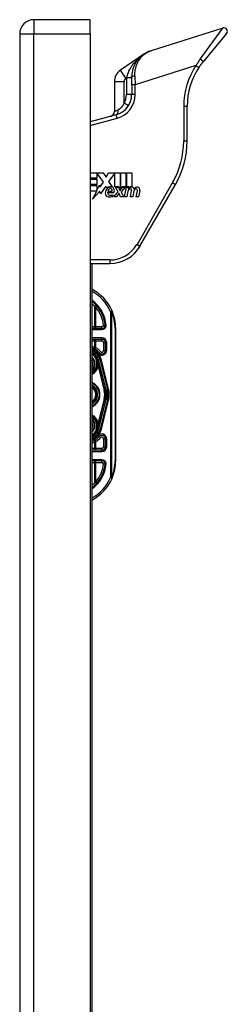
# Model space of a CAD drawing. Header units: inches. Extents: x 6 to 188, y 10 to 101.
# Tile 134 of 140: x 101.74 to 104.1, y 62.62 to 73.78. Entities that reach past the tile are written whole.
import ezdxf

# ---------------------------------------------------------------- set-up
doc = ezdxf.new("R2010")
doc.units = ezdxf.units.IN
doc.header["$MEASUREMENT"] = 0
doc.layers.add('Visible Edges(ANSI)', color=7, linetype='Continuous', lineweight=25)
doc.layers.add('Visible Tangent Edges(ANSI)', color=7, linetype='Continuous', lineweight=25)

msp = doc.modelspace()

# ---------------------------------------------------------------- linework, layer by layer
at = {"layer": 'Visible Edges(ANSI)'}
for p, q in [((102.539, 73.779), (101.9, 73.779)), ((102.539, 73.618), (102.539, 73.779)), ((104.044, 73.684), (103.23, 73.427)), ((101.739, 73.618), (101.739, 26.137)), ((102.539, 73.618), (102.539, 26.137)), ((104.086, 73.621), (103.821, 73.301)), ((103.147, 73.387), (102.881, 73.206)), ((103.01, 73.04), (103.01, 73.127)), ((102.813, 73.076), (102.813, 72.74)), ((103.01, 73.04), (103.01, 72.929)), ((103.64, 72.404), (103.64, 72.799)), ((102.835, 72.701), (102.539, 72.622)), ((102.539, 72.044), (102.685, 72.044)), ((102.616, 72.043), (102.616, 71.981)), ((102.689, 71.937), (102.616, 72.043)), ((102.685, 72.044), (102.72, 71.992)), ((102.72, 71.992), (102.747, 72.044)), ((102.747, 72.044), (102.879, 72.044)), ((102.82, 72.041), (102.748, 71.945)), ((102.82, 71.885), (102.82, 72.041)), ((102.879, 72.044), (102.879, 71.85)), ((102.887, 71.864), (102.887, 72.044)), ((102.887, 72.044), (102.945, 72.044)), ((102.945, 72.044), (102.945, 71.885)), ((102.954, 71.885), (102.954, 72.044)), ((102.954, 72.044), (103.012, 72.044)), ((103.012, 72.044), (103.012, 71.887)), ((102.616, 71.981), (102.539, 71.981)), ((102.539, 71.972), (102.616, 71.972)), ((102.616, 71.909), (102.539, 71.909)), ((102.539, 71.9), (102.616, 71.9)), ((102.616, 71.972), (102.616, 71.909)), ((102.616, 71.844), (102.646, 71.902)), ((102.616, 71.9), (102.616, 71.844)), ((102.646, 71.902), (102.65, 71.882)), ((102.65, 71.882), (102.689, 71.937)), ((102.716, 71.893), (102.654, 71.806)), ((102.729, 71.87), (102.716, 71.893)), ((102.748, 71.945), (102.788, 71.886)), ((102.864, 71.885), (102.82, 71.885)), ((102.855, 71.827), (102.827, 71.879)), ((102.827, 71.879), (102.859, 71.879)), ((102.859, 71.879), (102.875, 71.843)), ((102.879, 71.85), (102.864, 71.885)), ((102.879, 71.843), (102.905, 71.879)), ((102.902, 71.885), (102.887, 71.864)), ((102.937, 71.879), (102.889, 71.827)), ((102.945, 71.885), (102.902, 71.885)), ((102.905, 71.879), (102.937, 71.879)), ((102.93, 71.772), (102.949, 71.879)), ((102.949, 71.879), (102.971, 71.879)), ((102.978, 71.885), (102.954, 71.885)), ((102.971, 71.879), (102.969, 71.86)), ((102.977, 71.873), (102.978, 71.885)), ((103.104, 71.212), (103.508, 71.912)), ((102.613, 71.837), (102.539, 71.837)), ((102.564, 71.743), (102.613, 71.837)), ((102.65, 71.834), (102.564, 71.743)), ((102.654, 71.806), (102.65, 71.834)), ((102.808, 71.818), (102.736, 71.818)), ((102.739, 71.836), (102.787, 71.836)), ((102.795, 71.795), (102.795, 71.777)), ((102.806, 71.772), (102.855, 71.827)), ((102.838, 71.772), (102.806, 71.772)), ((102.865, 71.81), (102.838, 71.772)), ((102.869, 71.81), (102.865, 71.81)), ((102.884, 71.772), (102.869, 71.81)), ((102.875, 71.843), (102.879, 71.843)), ((102.916, 71.772), (102.884, 71.772)), ((102.889, 71.827), (102.916, 71.772)), ((102.956, 71.772), (102.93, 71.772)), ((102.963, 71.816), (102.956, 71.772)), ((102.969, 71.86), (102.975, 71.86)), ((102.996, 71.772), (103.008, 71.839)), ((103.022, 71.772), (102.996, 71.772)), ((103.03, 71.816), (103.022, 71.772)), ((103.062, 71.772), (103.074, 71.839)), ((103.088, 71.772), (103.062, 71.772)), ((103.102, 71.839), (103.088, 71.772)), ((102.539, 71.016), (102.763, 71.016)), ((102.557, 71.016), (102.557, 50.863)), ((102.671, 70.277), (102.557, 70.277)), ((102.828, 68.779), (102.828, 70.279)), ((102.557, 70.159), (102.671, 70.159)), ((102.71, 70.119), (102.71, 70.03)), ((102.615, 69.952), (102.615, 69.953)), ((102.633, 69.912), (102.636, 69.899)), ((102.636, 69.898), (102.637, 69.893)), ((102.637, 69.893), (102.716, 69.583)), ((102.74, 69.589), (102.657, 69.918)), ((102.659, 69.918), (102.741, 69.588)), ((102.716, 69.474), (102.637, 69.164)), ((102.657, 69.14), (102.74, 69.468)), ((102.741, 69.469), (102.659, 69.14)), ((102.615, 69.106), (102.615, 69.105)), ((102.635, 69.154), (102.633, 69.146)), ((102.637, 69.164), (102.636, 69.156)), ((102.71, 69.028), (102.71, 68.938)), ((102.671, 68.899), (102.557, 68.899)), ((102.557, 68.781), (102.671, 68.781))]:
    msp.add_line(p, q, dxfattribs=at)
at = {"layer": 'Visible Edges(ANSI)', "flags": 128}
for points in [[(103.23, 73.427), (103.216, 73.423), (103.202, 73.417), (103.189, 73.411), (103.175, 73.404), (103.162, 73.397), (103.149, 73.389), (103.137, 73.38), (103.125, 73.371), (103.113, 73.361), (103.102, 73.35), (103.091, 73.338), (103.081, 73.326), (103.071, 73.313), (103.061, 73.3), (103.053, 73.286), (103.044, 73.271), (103.037, 73.255), (103.03, 73.239), (103.024, 73.222), (103.019, 73.204), (103.015, 73.185), (103.012, 73.166), (103.01, 73.147), (103.01, 73.127)], [(103.772, 73.236), (103.774, 73.239), (103.776, 73.242), (103.778, 73.244), (103.78, 73.247), (103.782, 73.25), (103.784, 73.253), (103.786, 73.256), (103.788, 73.258), (103.79, 73.261), (103.792, 73.264), (103.794, 73.266), (103.796, 73.269), (103.798, 73.272), (103.8, 73.275), (103.802, 73.277), (103.804, 73.28), (103.806, 73.283), (103.808, 73.285), (103.81, 73.288), (103.812, 73.291), (103.814, 73.293), (103.816, 73.296), (103.818, 73.298), (103.821, 73.301)], [(102.71, 70.312), (102.71, 70.312), (102.71, 70.312), (102.71, 70.312), (102.709, 70.312), (102.709, 70.312), (102.708, 70.312), (102.708, 70.312), (102.707, 70.312), (102.707, 70.312), (102.706, 70.312), (102.705, 70.312), (102.704, 70.312), (102.703, 70.312), (102.702, 70.312), (102.701, 70.313), (102.7, 70.313), (102.699, 70.313), (102.698, 70.313), (102.696, 70.313), (102.695, 70.313), (102.694, 70.313), (102.693, 70.313), (102.691, 70.313), (102.69, 70.313)], [(102.72, 70.312), (102.719, 70.312), (102.719, 70.312), (102.718, 70.312), (102.717, 70.312), (102.717, 70.312), (102.716, 70.312), (102.715, 70.312), (102.715, 70.312), (102.714, 70.312), (102.714, 70.312), (102.713, 70.312), (102.713, 70.312), (102.712, 70.312), (102.712, 70.312), (102.712, 70.312), (102.711, 70.312), (102.711, 70.312), (102.711, 70.312), (102.71, 70.312), (102.71, 70.312), (102.71, 70.312), (102.71, 70.312), (102.71, 70.312), (102.71, 70.312)], [(102.615, 69.106), (102.615, 69.106), (102.615, 69.106), (102.615, 69.106), (102.615, 69.105), (102.615, 69.105), (102.615, 69.105), (102.615, 69.105), (102.615, 69.105), (102.615, 69.105), (102.615, 69.105), (102.615, 69.105), (102.615, 69.105), (102.615, 69.105), (102.615, 69.105), (102.615, 69.105), (102.615, 69.105), (102.615, 69.105), (102.615, 69.105), (102.615, 69.105), (102.615, 69.105), (102.615, 69.105), (102.615, 69.105), (102.614, 69.105), (102.614, 69.105)], [(102.616, 69.106), (102.616, 69.106), (102.616, 69.106), (102.616, 69.106), (102.616, 69.106), (102.616, 69.106), (102.616, 69.106), (102.616, 69.106), (102.616, 69.106), (102.616, 69.106), (102.616, 69.106), (102.616, 69.106), (102.616, 69.106), (102.616, 69.106), (102.616, 69.106), (102.616, 69.106), (102.616, 69.106), (102.615, 69.106), (102.615, 69.106), (102.615, 69.106), (102.615, 69.106), (102.615, 69.106), (102.615, 69.106), (102.615, 69.106), (102.615, 69.106)], [(102.637, 69.164), (102.637, 69.164), (102.637, 69.163), (102.637, 69.163), (102.637, 69.162), (102.637, 69.162), (102.637, 69.161), (102.637, 69.161), (102.636, 69.161), (102.636, 69.16), (102.636, 69.16), (102.636, 69.159), (102.636, 69.159), (102.636, 69.158), (102.636, 69.158), (102.636, 69.158), (102.636, 69.157), (102.636, 69.157), (102.636, 69.156), (102.635, 69.156), (102.635, 69.156), (102.635, 69.155), (102.635, 69.155), (102.635, 69.154), (102.635, 69.154)], [(102.69, 68.745), (102.691, 68.745), (102.693, 68.745), (102.694, 68.745), (102.695, 68.745), (102.696, 68.745), (102.698, 68.745), (102.699, 68.745), (102.7, 68.745), (102.701, 68.745), (102.702, 68.745), (102.703, 68.745), (102.704, 68.745), (102.705, 68.745), (102.706, 68.745), (102.707, 68.745), (102.707, 68.745), (102.708, 68.745), (102.708, 68.745), (102.709, 68.745), (102.709, 68.745), (102.71, 68.745), (102.71, 68.745), (102.71, 68.745), (102.71, 68.745)], [(102.72, 68.745), (102.719, 68.745), (102.719, 68.745), (102.718, 68.745), (102.717, 68.745), (102.717, 68.745), (102.716, 68.745), (102.715, 68.745), (102.715, 68.745), (102.714, 68.745), (102.714, 68.745), (102.713, 68.745), (102.713, 68.745), (102.712, 68.745), (102.712, 68.745), (102.712, 68.745), (102.711, 68.745), (102.711, 68.745), (102.711, 68.745), (102.71, 68.745), (102.71, 68.745), (102.71, 68.745), (102.71, 68.745), (102.71, 68.745), (102.71, 68.745)]]:
    msp.add_lwpolyline(points, dxfattribs=at)
at = {"layer": 'Visible Edges(ANSI)'}
for centre, radius, start, end in [((101.9, 73.618), 0.161, 90, 180), ((104.056, 73.647), 0.0394, 320.37, 107.5), ((104.427, 72.799), 0.787, 146.2645, 180), ((102.97, 73.076), 0.157, 124.35, 180), ((102.773, 72.929), 0.236, 285, 0), ((102.754, 72.74), 0.0591, 285, 0), ((102.655, 72.404), 0.984, 330, 0), ((102.774, 71.823), 0.065, 77.079, 133.1785), ((102.774, 71.823), 0.0588, 80.4085, 134.1684), ((102.781, 71.851), 0.0299, 23.8445, 85.0802), ((103.015, 71.835), 0.0472, 89.4776, 147.4114), ((103.011, 71.84), 0.0472, 88.7952, 136.5849), ((103.015, 71.862), 0.02, 16.9928, 89.4776), ((103.08, 71.834), 0.0483, 89.6788, 153.9508), ((103.08, 71.861), 0.0207, 18.4748, 89.6788), ((102.788, 71.809), 0.0784, 134.1684, 176.5646), ((102.748, 71.811), 0.0388, 176.5646, 261.5605), ((102.755, 71.813), 0.0189, 163.5261, 244.6784), ((102.772, 71.832), 0.0331, 109.3797, 172.9975), ((102.76, 71.891), 0.12, 261.5605, 287.3343), ((102.772, 71.85), 0.0604, 244.6784, 292.5609), ((102.768, 71.843), 0.0216, 51.1652, 109.3797), ((102.77, 71.845), 0.0188, 331.4547, 51.1652), ((102.758, 71.841), 0.0555, 336.1555, 23.8445), ((103.053, 71.8), 0.0915, 147.5992, 170), ((102.997, 71.836), 0.0248, 96.03, 147.5992), ((102.996, 71.849), 0.0118, 23.5571, 96.03), ((102.984, 71.844), 0.0242, 350, 23.5571), ((103.12, 71.801), 0.0915, 148.5584, 170.8257), ((102.98, 71.851), 0.0567, 3.6169, 16.9928), ((103.063, 71.836), 0.0248, 96.1027, 147.6083), ((103.062, 71.849), 0.0118, 23.5487, 96.1027), ((103.051, 71.844), 0.0242, 349.9922, 23.5487), ((103.046, 71.85), 0.0567, 349, 18.4748), ((102.763, 71.409), 0.394, 270, 330), ((102.328, 70.279), 0.5, 23.4439, 62.7515), ((102.328, 70.279), 0.383, 5.0431, 53.3352), ((102.328, 70.279), 0.5, 0, 23.4439), ((102.671, 70.316), 0.0394, 270, 354.6062), ((102.671, 70.119), 0.0394, 0, 90), ((102.502, 69.879), 0.187, 41.8969, 72.9251), ((102.502, 69.879), 0.162, 13.9709, 70.1174), ((102.502, 69.879), 0.16, 14.224, 69.8574), ((102.502, 69.879), 0.135, 33.2602, 65.9557), ((102.671, 70.03), 0.0394, 221.8969, 0), ((102.502, 69.879), 0.089, 308.1074, 51.8926), ((102.502, 69.879), 0.128, 295.3153, 1.3228), ((102.614, 69.951), 0.0011, 33.219, 43.4907), ((102.502, 69.879), 0.135, 14.224, 32.8705), ((102.586, 69.886), 0.0514, 12.949, 14.1876), ((102.502, 69.529), 0.144, 292.4702, 67.5298), ((102.502, 69.529), 0.11, 299.8843, 60.1157), ((102.502, 69.529), 0.1, 303.1682, 56.8318), ((102.502, 69.529), 0.221, 345.776, 14.224), ((102.502, 69.529), 0.246, 345.776, 14.224), ((102.502, 69.529), 0.246, 346.0291, 13.9709), ((102.502, 69.179), 0.128, 358.9756, 64.6847), ((102.502, 69.179), 0.089, 308.1074, 51.8926), ((102.502, 69.179), 0.162, 289.8826, 346.0291), ((102.502, 69.179), 0.16, 290.1426, 345.776), ((102.502, 69.179), 0.135, 294.0443, 326.7398), ((102.502, 69.179), 0.135, 327.2981, 345.776), ((102.502, 69.179), 0.187, 287.0749, 318.1031), ((102.671, 69.028), 0.0394, 0, 138.1031), ((102.671, 68.938), 0.0394, 270, 0), ((102.671, 68.741), 0.0394, 5.3938, 90), ((102.328, 68.779), 0.5, 336.5561, 0), ((102.328, 68.779), 0.383, 306.6648, 354.9569), ((102.328, 68.779), 0.5, 297.2485, 336.5561)]:
    msp.add_arc(centre, radius, start, end, dxfattribs=at)
at = {"layer": 'Visible Tangent Edges(ANSI)'}
for p, q in [((101.9, 73.779), (101.9, 73.618)), ((103.788, 73.333), (104.044, 73.684)), ((101.739, 73.618), (101.9, 73.618)), ((101.9, 26.137), (101.9, 73.618)), ((101.9, 73.618), (102.539, 73.618)), ((103.739, 73.258), (103.049, 73.04)), ((103.739, 73.258), (103.772, 73.236)), ((102.944, 73.115), (102.881, 73.206)), ((102.944, 73.115), (102.951, 73.119)), ((102.951, 73.119), (102.952, 73.125)), ((103.01, 73.119), (102.951, 73.119)), ((102.951, 73.119), (102.951, 72.929)), ((103.046, 73.138), (103.049, 73.04)), ((102.923, 73.076), (102.813, 73.076)), ((102.923, 72.834), (102.923, 73.076)), ((103.049, 73.04), (103.01, 73.04)), ((103.049, 72.929), (103.049, 73.04)), ((103.01, 72.929), (102.951, 72.929)), ((103.049, 72.929), (103.01, 72.929)), ((102.973, 72.803), (102.923, 72.834)), ((103.6, 72.799), (103.6, 72.404)), ((103.6, 72.799), (103.64, 72.799)), ((102.539, 72.581), (102.845, 72.663)), ((102.813, 72.74), (102.856, 72.758)), ((102.845, 72.663), (102.835, 72.701)), ((103.6, 72.404), (103.64, 72.404)), ((103.474, 71.932), (103.07, 71.232)), ((103.474, 71.932), (103.508, 71.912)), ((103.07, 71.232), (103.104, 71.212)), ((102.763, 71.055), (102.539, 71.055)), ((102.763, 71.055), (102.763, 71.016)), ((102.586, 70.531), (102.586, 70.296)), ((102.616, 70.532), (102.601, 70.519)), ((102.601, 70.296), (102.601, 70.519)), ((102.769, 70.47), (102.787, 70.478)), ((102.769, 70.47), (102.769, 68.588)), ((102.783, 70.47), (102.769, 70.47)), ((102.783, 68.588), (102.783, 70.47)), ((102.586, 70.296), (102.557, 70.296)), ((102.557, 70.267), (102.671, 70.267)), ((102.601, 70.296), (102.586, 70.296)), ((102.601, 70.277), (102.601, 70.296)), ((102.671, 70.296), (102.601, 70.296)), ((102.671, 70.277), (102.671, 70.296)), ((102.671, 70.267), (102.671, 70.277)), ((102.828, 70.279), (102.822, 70.279)), ((102.822, 70.279), (102.822, 68.779)), ((102.671, 70.174), (102.557, 70.174)), ((102.557, 70.139), (102.586, 70.139)), ((102.586, 70.139), (102.586, 70.066)), ((102.586, 70.139), (102.601, 70.139)), ((102.601, 70.139), (102.601, 70.159)), ((102.601, 70.06), (102.601, 70.139)), ((102.601, 70.139), (102.671, 70.139)), ((102.671, 70.174), (102.671, 70.159)), ((102.671, 70.139), (102.671, 70.159)), ((102.69, 70.119), (102.71, 70.119)), ((102.69, 70.119), (102.69, 70.03)), ((102.726, 70.119), (102.71, 70.119)), ((102.726, 70.03), (102.726, 70.119)), ((102.601, 70.06), (102.592, 70.043)), ((102.63, 69.993), (102.641, 70.004)), ((102.656, 70.017), (102.641, 70.004)), ((102.69, 70.03), (102.71, 70.03)), ((102.726, 70.03), (102.71, 70.03)), ((102.602, 69.947), (102.6, 69.945)), ((102.6, 69.945), (102.603, 69.946)), ((102.6, 69.945), (102.61, 69.906)), ((102.613, 69.907), (102.603, 69.946)), ((102.613, 69.907), (102.61, 69.906)), ((102.613, 69.907), (102.625, 69.91)), ((102.615, 69.953), (102.614, 69.952)), ((102.614, 69.952), (102.615, 69.952)), ((102.614, 69.952), (102.614, 69.952)), ((102.615, 69.952), (102.615, 69.952)), ((102.615, 69.951), (102.615, 69.951)), ((102.625, 69.91), (102.615, 69.951)), ((102.615, 69.951), (102.625, 69.91)), ((102.625, 69.91), (102.625, 69.91)), ((102.63, 69.89), (102.63, 69.89)), ((102.63, 69.882), (102.63, 69.882)), ((102.633, 69.912), (102.637, 69.913)), ((102.633, 69.912), (102.633, 69.912)), ((102.633, 69.912), (102.636, 69.899)), ((102.636, 69.899), (102.636, 69.899)), ((102.636, 69.895), (102.636, 69.895)), ((102.721, 69.584), (102.637, 69.913)), ((102.637, 69.893), (102.637, 69.893)), ((102.637, 69.893), (102.637, 69.893)), ((102.637, 69.893), (102.715, 69.583)), ((102.657, 69.918), (102.653, 69.917)), ((102.653, 69.917), (102.736, 69.588)), ((102.657, 69.917), (102.659, 69.918)), ((102.666, 69.92), (102.659, 69.918)), ((102.748, 69.59), (102.666, 69.92)), ((102.626, 69.847), (102.63, 69.846)), ((102.63, 69.846), (102.698, 69.578)), ((102.704, 69.58), (102.635, 69.853)), ((102.704, 69.58), (102.698, 69.578)), ((102.704, 69.58), (102.715, 69.583)), ((102.716, 69.583), (102.715, 69.583)), ((102.716, 69.583), (102.721, 69.584)), ((102.74, 69.589), (102.736, 69.588)), ((102.741, 69.588), (102.74, 69.588)), ((102.741, 69.588), (102.748, 69.59)), ((102.698, 69.479), (102.63, 69.212)), ((102.635, 69.204), (102.704, 69.478)), ((102.715, 69.475), (102.637, 69.164)), ((102.637, 69.144), (102.721, 69.473)), ((102.736, 69.469), (102.653, 69.141)), ((102.666, 69.138), (102.748, 69.467)), ((102.704, 69.478), (102.698, 69.479)), ((102.704, 69.478), (102.715, 69.475)), ((102.716, 69.474), (102.715, 69.475)), ((102.716, 69.474), (102.721, 69.473)), ((102.74, 69.468), (102.736, 69.469)), ((102.741, 69.469), (102.74, 69.469)), ((102.741, 69.469), (102.748, 69.467)), ((102.626, 69.211), (102.63, 69.212)), ((102.61, 69.151), (102.6, 69.112)), ((102.603, 69.111), (102.6, 69.112)), ((102.6, 69.112), (102.602, 69.11)), ((102.603, 69.111), (102.613, 69.151)), ((102.613, 69.151), (102.61, 69.151)), ((102.613, 69.151), (102.625, 69.148)), ((102.614, 69.106), (102.615, 69.105)), ((102.614, 69.105), (102.614, 69.105)), ((102.614, 69.105), (102.615, 69.105)), ((102.625, 69.148), (102.615, 69.106)), ((102.615, 69.106), (102.625, 69.147)), ((102.615, 69.106), (102.615, 69.106)), ((102.625, 69.148), (102.625, 69.147)), ((102.63, 69.176), (102.63, 69.176)), ((102.631, 69.168), (102.63, 69.168)), ((102.637, 69.144), (102.633, 69.146)), ((102.637, 69.164), (102.637, 69.164)), ((102.637, 69.164), (102.637, 69.164)), ((102.653, 69.141), (102.657, 69.14)), ((102.659, 69.14), (102.657, 69.14)), ((102.659, 69.14), (102.666, 69.138)), ((102.586, 68.992), (102.586, 68.918)), ((102.592, 69.015), (102.601, 68.997)), ((102.601, 68.918), (102.601, 68.997)), ((102.641, 69.054), (102.63, 69.064)), ((102.641, 69.054), (102.656, 69.041)), ((102.71, 69.028), (102.69, 69.028)), ((102.69, 69.028), (102.69, 68.938)), ((102.71, 69.028), (102.726, 69.028)), ((102.726, 68.938), (102.726, 69.028)), ((102.586, 68.918), (102.557, 68.918)), ((102.557, 68.883), (102.671, 68.883)), ((102.601, 68.918), (102.586, 68.918)), ((102.601, 68.918), (102.601, 68.899)), ((102.671, 68.918), (102.601, 68.918)), ((102.671, 68.918), (102.671, 68.899)), ((102.671, 68.883), (102.671, 68.899)), ((102.69, 68.938), (102.71, 68.938)), ((102.726, 68.938), (102.71, 68.938)), ((102.671, 68.791), (102.557, 68.791)), ((102.557, 68.761), (102.586, 68.761)), ((102.586, 68.761), (102.601, 68.761)), ((102.586, 68.761), (102.586, 68.526)), ((102.601, 68.761), (102.601, 68.781)), ((102.601, 68.761), (102.671, 68.761)), ((102.601, 68.539), (102.601, 68.761)), ((102.671, 68.791), (102.671, 68.781)), ((102.671, 68.761), (102.671, 68.781)), ((102.828, 68.779), (102.822, 68.779)), ((102.601, 68.539), (102.616, 68.526)), ((102.769, 68.588), (102.783, 68.588)), ((102.787, 68.58), (102.769, 68.588))]:
    msp.add_line(p, q, dxfattribs=at)
at = {"layer": 'Visible Tangent Edges(ANSI)', "flags": 128}
for points in [[(103.147, 73.387), (103.136, 73.379), (103.124, 73.371), (103.113, 73.362), (103.102, 73.353), (103.092, 73.344), (103.081, 73.335), (103.071, 73.325), (103.061, 73.315), (103.052, 73.305), (103.042, 73.295), (103.033, 73.284), (103.024, 73.273), (103.016, 73.262), (103.008, 73.25), (103, 73.239), (102.993, 73.227), (102.986, 73.214), (102.979, 73.202), (102.973, 73.19), (102.968, 73.177), (102.963, 73.164), (102.959, 73.151), (102.955, 73.138), (102.952, 73.125)], [(103.046, 73.138), (103.045, 73.158), (103.046, 73.177), (103.048, 73.196), (103.051, 73.214), (103.055, 73.231), (103.06, 73.248), (103.065, 73.264), (103.071, 73.279), (103.078, 73.294), (103.085, 73.307), (103.093, 73.32), (103.101, 73.333), (103.11, 73.344), (103.119, 73.355), (103.129, 73.366), (103.139, 73.375), (103.149, 73.384), (103.16, 73.392), (103.171, 73.4), (103.182, 73.407), (103.194, 73.413), (103.206, 73.418), (103.218, 73.423), (103.23, 73.427)], [(103.788, 73.333), (103.786, 73.33), (103.784, 73.327), (103.782, 73.324), (103.78, 73.321), (103.777, 73.318), (103.775, 73.315), (103.773, 73.312), (103.771, 73.309), (103.769, 73.306), (103.767, 73.302), (103.765, 73.299), (103.763, 73.296), (103.761, 73.293), (103.759, 73.29), (103.757, 73.287), (103.755, 73.284), (103.753, 73.28), (103.751, 73.277), (103.749, 73.274), (103.747, 73.271), (103.745, 73.268), (103.743, 73.264), (103.741, 73.261), (103.739, 73.258)], [(102.923, 72.834), (102.921, 72.829), (102.919, 72.825), (102.917, 72.82), (102.914, 72.815), (102.912, 72.811), (102.909, 72.807), (102.907, 72.803), (102.904, 72.799), (102.901, 72.795), (102.898, 72.791), (102.895, 72.788), (102.892, 72.784), (102.889, 72.781), (102.886, 72.778), (102.883, 72.775), (102.88, 72.773), (102.877, 72.77), (102.874, 72.768), (102.871, 72.766), (102.868, 72.764), (102.865, 72.762), (102.861, 72.761), (102.858, 72.759), (102.856, 72.758)], [(102.586, 70.531), (102.587, 70.531), (102.588, 70.53), (102.588, 70.53), (102.589, 70.529), (102.589, 70.529), (102.59, 70.528), (102.591, 70.528), (102.591, 70.527), (102.592, 70.527), (102.593, 70.526), (102.593, 70.525), (102.594, 70.525), (102.594, 70.524), (102.595, 70.524), (102.596, 70.523), (102.596, 70.523), (102.597, 70.522), (102.598, 70.522), (102.598, 70.521), (102.599, 70.521), (102.599, 70.52), (102.6, 70.52), (102.601, 70.519), (102.601, 70.519)], [(102.601, 70.06), (102.601, 70.06), (102.6, 70.061), (102.599, 70.061), (102.599, 70.061), (102.598, 70.061), (102.598, 70.062), (102.597, 70.062), (102.596, 70.062), (102.596, 70.062), (102.595, 70.063), (102.594, 70.063), (102.594, 70.063), (102.593, 70.063), (102.593, 70.063), (102.592, 70.064), (102.591, 70.064), (102.591, 70.064), (102.59, 70.064), (102.589, 70.065), (102.589, 70.065), (102.588, 70.065), (102.588, 70.065), (102.587, 70.066), (102.586, 70.066)], [(102.614, 69.952), (102.614, 69.952), (102.613, 69.952), (102.613, 69.952), (102.612, 69.951), (102.612, 69.951), (102.611, 69.951), (102.611, 69.951), (102.61, 69.951), (102.61, 69.95), (102.609, 69.95), (102.609, 69.95), (102.608, 69.95), (102.608, 69.949), (102.607, 69.949), (102.607, 69.949), (102.606, 69.949), (102.606, 69.949), (102.605, 69.948), (102.605, 69.948), (102.604, 69.948), (102.604, 69.948), (102.603, 69.947), (102.603, 69.947), (102.602, 69.947)], [(102.603, 69.946), (102.603, 69.946), (102.604, 69.946), (102.604, 69.947), (102.605, 69.947), (102.605, 69.947), (102.606, 69.947), (102.606, 69.948), (102.607, 69.948), (102.607, 69.948), (102.608, 69.948), (102.608, 69.948), (102.609, 69.949), (102.609, 69.949), (102.61, 69.949), (102.61, 69.949), (102.611, 69.95), (102.611, 69.95), (102.612, 69.95), (102.612, 69.95), (102.613, 69.95), (102.613, 69.951), (102.614, 69.951), (102.614, 69.951), (102.615, 69.951)], [(102.614, 69.952), (102.614, 69.952), (102.614, 69.952), (102.614, 69.952), (102.614, 69.952), (102.614, 69.952), (102.614, 69.952), (102.615, 69.952), (102.615, 69.952), (102.615, 69.952), (102.615, 69.952), (102.615, 69.952), (102.615, 69.952), (102.615, 69.952), (102.615, 69.952), (102.615, 69.952), (102.615, 69.952), (102.615, 69.952), (102.615, 69.952), (102.615, 69.951), (102.615, 69.951), (102.615, 69.951), (102.615, 69.951), (102.615, 69.951), (102.615, 69.951)], [(102.615, 69.952), (102.615, 69.952), (102.615, 69.952), (102.615, 69.952), (102.615, 69.952), (102.615, 69.952), (102.615, 69.952), (102.615, 69.952), (102.615, 69.952), (102.615, 69.952), (102.614, 69.952), (102.614, 69.952), (102.614, 69.952), (102.614, 69.952), (102.614, 69.952), (102.614, 69.952), (102.614, 69.952), (102.614, 69.952), (102.614, 69.952), (102.614, 69.952), (102.614, 69.952), (102.614, 69.952), (102.614, 69.952), (102.614, 69.952), (102.614, 69.952)], [(102.614, 69.952), (102.614, 69.952), (102.614, 69.952), (102.614, 69.952), (102.614, 69.952), (102.614, 69.952), (102.614, 69.952), (102.614, 69.952), (102.614, 69.952), (102.614, 69.952), (102.614, 69.952), (102.614, 69.952), (102.614, 69.952), (102.614, 69.952), (102.614, 69.952), (102.614, 69.952), (102.614, 69.952), (102.614, 69.952), (102.614, 69.952), (102.614, 69.952), (102.614, 69.952), (102.614, 69.952), (102.614, 69.952), (102.614, 69.952), (102.614, 69.952)], [(102.615, 69.952), (102.615, 69.952), (102.615, 69.952), (102.615, 69.952), (102.615, 69.952), (102.615, 69.952), (102.615, 69.952), (102.615, 69.952), (102.615, 69.952), (102.615, 69.952), (102.615, 69.952), (102.615, 69.952), (102.615, 69.952), (102.615, 69.952), (102.615, 69.952), (102.615, 69.952), (102.615, 69.952), (102.615, 69.952), (102.615, 69.952), (102.615, 69.952), (102.615, 69.952), (102.615, 69.952), (102.614, 69.952), (102.614, 69.952), (102.614, 69.952)], [(102.614, 69.952), (102.614, 69.952), (102.614, 69.952), (102.615, 69.952), (102.615, 69.952), (102.615, 69.952), (102.615, 69.952), (102.615, 69.952), (102.615, 69.952), (102.615, 69.952), (102.615, 69.952), (102.615, 69.952), (102.615, 69.952), (102.615, 69.952), (102.615, 69.952), (102.615, 69.952), (102.615, 69.952), (102.615, 69.952), (102.615, 69.952), (102.615, 69.952), (102.615, 69.952), (102.615, 69.952), (102.615, 69.952), (102.615, 69.952), (102.615, 69.952)], [(102.614, 69.952), (102.614, 69.952), (102.614, 69.952), (102.614, 69.952), (102.614, 69.952), (102.614, 69.952), (102.614, 69.952), (102.614, 69.952), (102.614, 69.952), (102.614, 69.952), (102.614, 69.952), (102.614, 69.952), (102.614, 69.952), (102.614, 69.952), (102.614, 69.952), (102.614, 69.952), (102.614, 69.952), (102.614, 69.952), (102.614, 69.952), (102.614, 69.952), (102.614, 69.952), (102.614, 69.952), (102.614, 69.952), (102.614, 69.952), (102.614, 69.952)], [(102.615, 69.951), (102.615, 69.951), (102.615, 69.951), (102.615, 69.951), (102.615, 69.952), (102.615, 69.952), (102.615, 69.952), (102.615, 69.952), (102.615, 69.952), (102.615, 69.952), (102.615, 69.952), (102.615, 69.952), (102.615, 69.952), (102.615, 69.952), (102.615, 69.952), (102.615, 69.952), (102.615, 69.952), (102.615, 69.952), (102.615, 69.952), (102.615, 69.952), (102.615, 69.952), (102.615, 69.952), (102.615, 69.952), (102.615, 69.952), (102.615, 69.952)], [(102.63, 69.89), (102.631, 69.891), (102.631, 69.892), (102.631, 69.894), (102.631, 69.895), (102.631, 69.896), (102.631, 69.897), (102.631, 69.899), (102.631, 69.9), (102.631, 69.901), (102.631, 69.902), (102.631, 69.904), (102.631, 69.905), (102.631, 69.906), (102.632, 69.907), (102.632, 69.906), (102.633, 69.905), (102.633, 69.904), (102.634, 69.903), (102.634, 69.901), (102.635, 69.9), (102.635, 69.899), (102.635, 69.898), (102.636, 69.897), (102.636, 69.895)], [(102.636, 69.895), (102.636, 69.897), (102.636, 69.898), (102.635, 69.899), (102.635, 69.9), (102.634, 69.901), (102.634, 69.903), (102.633, 69.904), (102.633, 69.905), (102.632, 69.906), (102.632, 69.907), (102.631, 69.906), (102.631, 69.905), (102.631, 69.904), (102.631, 69.902), (102.631, 69.901), (102.631, 69.9), (102.631, 69.899), (102.631, 69.897), (102.631, 69.896), (102.63, 69.895), (102.63, 69.894), (102.63, 69.892), (102.63, 69.891), (102.63, 69.89)], [(102.63, 69.882), (102.63, 69.882), (102.63, 69.882), (102.63, 69.883), (102.63, 69.883), (102.63, 69.883), (102.63, 69.884), (102.63, 69.884), (102.63, 69.884), (102.63, 69.885), (102.63, 69.885), (102.63, 69.885), (102.63, 69.886), (102.63, 69.886), (102.63, 69.886), (102.63, 69.887), (102.63, 69.887), (102.63, 69.887), (102.63, 69.888), (102.63, 69.888), (102.63, 69.889), (102.63, 69.889), (102.63, 69.889), (102.63, 69.89), (102.63, 69.89)], [(102.63, 69.89), (102.63, 69.89), (102.63, 69.889), (102.63, 69.889), (102.63, 69.889), (102.63, 69.888), (102.63, 69.888), (102.63, 69.887), (102.63, 69.887), (102.63, 69.887), (102.63, 69.886), (102.63, 69.886), (102.63, 69.886), (102.63, 69.885), (102.63, 69.885), (102.63, 69.885), (102.63, 69.884), (102.63, 69.884), (102.63, 69.884), (102.63, 69.883), (102.63, 69.883), (102.63, 69.883), (102.63, 69.882), (102.63, 69.882), (102.63, 69.882)], [(102.636, 69.899), (102.636, 69.899), (102.636, 69.899), (102.636, 69.898), (102.636, 69.898), (102.636, 69.898), (102.636, 69.898), (102.636, 69.897), (102.636, 69.897), (102.636, 69.897), (102.636, 69.897), (102.636, 69.896), (102.636, 69.896), (102.637, 69.896), (102.637, 69.896), (102.637, 69.895), (102.637, 69.895), (102.637, 69.895), (102.637, 69.895), (102.637, 69.895), (102.637, 69.894), (102.637, 69.894), (102.637, 69.894), (102.637, 69.894), (102.637, 69.893)], [(102.637, 69.893), (102.637, 69.894), (102.637, 69.894), (102.637, 69.894), (102.637, 69.894), (102.637, 69.894), (102.637, 69.894), (102.637, 69.895), (102.637, 69.895), (102.637, 69.895), (102.637, 69.895), (102.637, 69.895), (102.637, 69.896), (102.637, 69.896), (102.637, 69.896), (102.637, 69.896), (102.637, 69.896), (102.637, 69.897), (102.637, 69.897), (102.636, 69.897), (102.636, 69.897), (102.636, 69.897), (102.636, 69.898), (102.636, 69.898), (102.636, 69.898)], [(102.636, 69.895), (102.636, 69.895), (102.636, 69.895), (102.636, 69.895), (102.636, 69.895), (102.636, 69.895), (102.636, 69.895), (102.636, 69.895), (102.636, 69.895), (102.636, 69.895), (102.636, 69.895), (102.637, 69.894), (102.637, 69.894), (102.637, 69.894), (102.637, 69.894), (102.637, 69.894), (102.637, 69.894), (102.637, 69.894), (102.637, 69.894), (102.637, 69.894), (102.637, 69.894), (102.637, 69.894), (102.637, 69.893), (102.637, 69.893), (102.637, 69.893)], [(102.637, 69.893), (102.637, 69.893), (102.637, 69.893), (102.637, 69.894), (102.637, 69.894), (102.637, 69.894), (102.637, 69.894), (102.637, 69.894), (102.637, 69.894), (102.637, 69.894), (102.637, 69.894), (102.637, 69.894), (102.637, 69.894), (102.637, 69.894), (102.637, 69.895), (102.637, 69.895), (102.637, 69.895), (102.637, 69.895), (102.636, 69.895), (102.636, 69.895), (102.636, 69.895), (102.636, 69.895), (102.636, 69.895), (102.636, 69.895), (102.636, 69.895)], [(102.636, 69.895), (102.636, 69.895), (102.636, 69.895), (102.636, 69.895), (102.636, 69.895), (102.636, 69.895), (102.636, 69.895), (102.636, 69.895), (102.636, 69.895), (102.636, 69.895), (102.636, 69.894), (102.636, 69.894), (102.636, 69.894), (102.636, 69.894), (102.636, 69.894), (102.636, 69.894), (102.637, 69.894), (102.637, 69.894), (102.637, 69.894), (102.637, 69.894), (102.637, 69.894), (102.637, 69.894), (102.637, 69.893), (102.637, 69.893), (102.637, 69.893)], [(102.63, 69.846), (102.63, 69.846), (102.631, 69.847), (102.631, 69.847), (102.631, 69.847), (102.631, 69.847), (102.632, 69.848), (102.632, 69.848), (102.632, 69.848), (102.632, 69.849), (102.632, 69.849), (102.632, 69.849), (102.633, 69.85), (102.633, 69.85), (102.633, 69.85), (102.633, 69.851), (102.633, 69.851), (102.634, 69.851), (102.634, 69.851), (102.634, 69.852), (102.634, 69.852), (102.634, 69.852), (102.634, 69.853), (102.635, 69.853), (102.635, 69.853)], [(102.635, 69.204), (102.635, 69.205), (102.634, 69.205), (102.634, 69.205), (102.634, 69.205), (102.634, 69.206), (102.634, 69.206), (102.634, 69.206), (102.633, 69.207), (102.633, 69.207), (102.633, 69.207), (102.633, 69.208), (102.633, 69.208), (102.632, 69.208), (102.632, 69.208), (102.632, 69.209), (102.632, 69.209), (102.632, 69.209), (102.632, 69.21), (102.631, 69.21), (102.631, 69.21), (102.631, 69.211), (102.631, 69.211), (102.63, 69.211), (102.63, 69.212)], [(102.602, 69.11), (102.603, 69.11), (102.603, 69.11), (102.604, 69.11), (102.604, 69.11), (102.605, 69.109), (102.605, 69.109), (102.606, 69.109), (102.606, 69.109), (102.607, 69.108), (102.607, 69.108), (102.608, 69.108), (102.608, 69.108), (102.609, 69.108), (102.609, 69.107), (102.61, 69.107), (102.61, 69.107), (102.611, 69.107), (102.611, 69.106), (102.612, 69.106), (102.612, 69.106), (102.613, 69.106), (102.613, 69.106), (102.614, 69.105), (102.614, 69.105)], [(102.615, 69.106), (102.614, 69.106), (102.614, 69.107), (102.613, 69.107), (102.613, 69.107), (102.612, 69.107), (102.612, 69.107), (102.611, 69.108), (102.611, 69.108), (102.61, 69.108), (102.61, 69.108), (102.609, 69.109), (102.609, 69.109), (102.608, 69.109), (102.608, 69.109), (102.607, 69.109), (102.607, 69.11), (102.606, 69.11), (102.606, 69.11), (102.605, 69.11), (102.605, 69.111), (102.604, 69.111), (102.604, 69.111), (102.603, 69.111), (102.603, 69.111)], [(102.614, 69.106), (102.614, 69.105), (102.614, 69.105), (102.614, 69.105), (102.614, 69.105), (102.614, 69.105), (102.614, 69.105), (102.614, 69.105), (102.614, 69.105), (102.614, 69.105), (102.614, 69.105), (102.614, 69.105), (102.614, 69.105), (102.614, 69.105), (102.614, 69.105), (102.614, 69.105), (102.614, 69.105), (102.614, 69.105), (102.614, 69.105), (102.614, 69.105), (102.614, 69.105), (102.614, 69.105), (102.614, 69.105), (102.614, 69.105), (102.614, 69.105)], [(102.615, 69.106), (102.615, 69.106), (102.615, 69.106), (102.615, 69.106), (102.615, 69.106), (102.615, 69.106), (102.615, 69.106), (102.615, 69.106), (102.615, 69.106), (102.615, 69.106), (102.615, 69.106), (102.615, 69.106), (102.615, 69.106), (102.615, 69.106), (102.615, 69.106), (102.615, 69.106), (102.615, 69.106), (102.615, 69.106), (102.614, 69.106), (102.614, 69.106), (102.614, 69.106), (102.614, 69.106), (102.614, 69.106), (102.614, 69.106), (102.614, 69.106)], [(102.614, 69.106), (102.614, 69.105), (102.614, 69.105), (102.614, 69.105), (102.614, 69.105), (102.614, 69.105), (102.614, 69.105), (102.614, 69.105), (102.614, 69.105), (102.614, 69.105), (102.614, 69.105), (102.614, 69.105), (102.614, 69.105), (102.614, 69.105), (102.614, 69.105), (102.614, 69.105), (102.614, 69.105), (102.614, 69.105), (102.614, 69.105), (102.614, 69.105), (102.614, 69.105), (102.614, 69.105), (102.614, 69.105), (102.614, 69.105), (102.614, 69.105)], [(102.614, 69.105), (102.614, 69.105), (102.614, 69.105), (102.614, 69.105), (102.614, 69.105), (102.614, 69.105), (102.614, 69.105), (102.614, 69.105), (102.614, 69.105), (102.614, 69.105), (102.614, 69.105), (102.614, 69.105), (102.614, 69.105), (102.614, 69.105), (102.614, 69.105), (102.615, 69.105), (102.615, 69.105), (102.615, 69.105), (102.615, 69.105), (102.615, 69.105), (102.615, 69.105), (102.615, 69.105), (102.615, 69.105), (102.615, 69.105), (102.615, 69.105)], [(102.615, 69.105), (102.615, 69.105), (102.615, 69.105), (102.615, 69.106), (102.615, 69.106), (102.615, 69.106), (102.615, 69.106), (102.615, 69.106), (102.615, 69.106), (102.615, 69.106), (102.615, 69.106), (102.615, 69.106), (102.615, 69.106), (102.615, 69.106), (102.615, 69.106), (102.615, 69.106), (102.615, 69.106), (102.615, 69.106), (102.615, 69.106), (102.615, 69.106), (102.615, 69.106), (102.615, 69.106), (102.615, 69.106), (102.615, 69.106), (102.615, 69.106)], [(102.631, 69.168), (102.631, 69.168), (102.631, 69.168), (102.63, 69.169), (102.63, 69.169), (102.63, 69.169), (102.63, 69.17), (102.63, 69.17), (102.63, 69.171), (102.63, 69.171), (102.63, 69.171), (102.63, 69.172), (102.63, 69.172), (102.63, 69.172), (102.63, 69.173), (102.63, 69.173), (102.63, 69.173), (102.63, 69.174), (102.63, 69.174), (102.63, 69.175), (102.63, 69.175), (102.63, 69.175), (102.63, 69.176), (102.63, 69.176), (102.63, 69.176)], [(102.63, 69.176), (102.63, 69.176), (102.63, 69.176), (102.63, 69.175), (102.63, 69.175), (102.63, 69.175), (102.63, 69.174), (102.63, 69.174), (102.63, 69.173), (102.63, 69.173), (102.63, 69.173), (102.63, 69.172), (102.63, 69.172), (102.63, 69.172), (102.63, 69.171), (102.63, 69.171), (102.63, 69.171), (102.63, 69.17), (102.63, 69.17), (102.63, 69.169), (102.63, 69.169), (102.63, 69.169), (102.63, 69.168), (102.63, 69.168), (102.63, 69.168)], [(102.63, 69.168), (102.63, 69.166), (102.63, 69.165), (102.63, 69.163), (102.63, 69.162), (102.63, 69.161), (102.631, 69.16), (102.631, 69.158), (102.631, 69.157), (102.631, 69.156), (102.631, 69.154), (102.631, 69.153), (102.631, 69.151), (102.631, 69.15), (102.632, 69.151), (102.633, 69.153), (102.633, 69.154), (102.634, 69.155), (102.634, 69.156), (102.635, 69.158), (102.635, 69.159), (102.636, 69.16), (102.636, 69.162), (102.637, 69.163), (102.637, 69.164)], [(102.637, 69.164), (102.636, 69.163), (102.636, 69.162), (102.636, 69.16), (102.635, 69.159), (102.635, 69.158), (102.634, 69.156), (102.634, 69.155), (102.633, 69.154), (102.633, 69.153), (102.632, 69.152), (102.631, 69.15), (102.631, 69.151), (102.631, 69.153), (102.631, 69.154), (102.631, 69.156), (102.631, 69.157), (102.631, 69.158), (102.631, 69.16), (102.631, 69.161), (102.631, 69.162), (102.631, 69.163), (102.631, 69.165), (102.631, 69.166), (102.631, 69.168)], [(102.586, 68.992), (102.587, 68.992), (102.588, 68.992), (102.588, 68.992), (102.589, 68.993), (102.589, 68.993), (102.59, 68.993), (102.591, 68.993), (102.591, 68.993), (102.592, 68.994), (102.593, 68.994), (102.593, 68.994), (102.594, 68.994), (102.594, 68.995), (102.595, 68.995), (102.596, 68.995), (102.596, 68.995), (102.597, 68.996), (102.598, 68.996), (102.598, 68.996), (102.599, 68.996), (102.599, 68.997), (102.6, 68.997), (102.601, 68.997), (102.601, 68.997)], [(102.601, 68.539), (102.601, 68.538), (102.6, 68.538), (102.599, 68.537), (102.599, 68.537), (102.598, 68.536), (102.598, 68.536), (102.597, 68.535), (102.596, 68.535), (102.596, 68.534), (102.595, 68.533), (102.594, 68.533), (102.594, 68.532), (102.593, 68.532), (102.593, 68.531), (102.592, 68.531), (102.591, 68.53), (102.591, 68.53), (102.59, 68.529), (102.589, 68.529), (102.589, 68.528), (102.588, 68.528), (102.588, 68.527), (102.587, 68.527), (102.586, 68.526)]]:
    msp.add_lwpolyline(points, dxfattribs=at)
at = {"layer": 'Visible Tangent Edges(ANSI)'}
for centre, radius, start, end in [((104.427, 72.799), 0.827, 146.2645, 180), ((102.97, 73.076), 0.0472, 124.35, 180), ((102.773, 72.929), 0.276, 285, 0), ((102.773, 72.929), 0.177, 327.6125, 0), ((102.655, 72.404), 0.945, 330, 0), ((102.763, 71.409), 0.354, 270, 330), ((102.328, 70.279), 0.48, 23.4439, 61.5355), ((102.328, 70.279), 0.393, 4.9187, 54.3955), ((102.324, 70.279), 0.364, 43.9186, 50.2286), ((102.328, 70.279), 0.364, 5.372, 41.3104), ((102.342, 70.279), 0.48, 0, 23.4439), ((102.671, 70.316), 0.0197, 270, 350.1944), ((102.671, 70.316), 0.0492, 270, 355.704), ((102.671, 70.119), 0.0551, 0, 90), ((102.671, 70.119), 0.0197, 0, 90), ((102.498, 69.879), 0.207, 64.8144, 73.5169), ((102.502, 69.879), 0.171, 41.8969, 71.2995), ((102.502, 69.879), 0.169, 13.9709, 71.0778), ((102.502, 69.879), 0.156, 14.224, 69.3246), ((102.502, 69.879), 0.14, 14.224, 66.8476), ((102.502, 69.879), 0.134, 33.2602, 65.8217), ((102.502, 69.879), 0.121, 34.2805, 63.0599), ((102.502, 69.879), 0.118, 34.2805, 62.2961), ((102.502, 69.879), 0.207, 41.8969, 61.329), ((102.671, 70.03), 0.0551, 221.8969, 0), ((102.671, 70.03), 0.0197, 221.8969, 0), ((102.502, 69.879), 0.0929, 306.2276, 53.7724), ((102.502, 69.879), 0.0855, 309.9884, 50.0116), ((102.502, 69.879), 0.0655, 327.0037, 32.9963), ((102.502, 69.879), 0.127, 295.5926, 14.224), ((102.502, 69.879), 0.127, 295.626, 14.224), ((102.502, 69.879), 0.114, 298.7845, 14.224), ((102.502, 69.879), 0.111, 299.6642, 14.224), ((102.502, 69.879), 0.128, 295.3569, 1.3228), ((102.502, 69.879), 0.135, 14.224, 32.8705), ((102.505, 69.879), 0.132, 348.5586, 4.7879), ((102.505, 69.879), 0.132, 4.7879, 5.9632), ((102.502, 69.879), 0.132, 294.5119, 345.6274), ((102.502, 69.529), 0.148, 291.8397, 68.1603), ((102.502, 69.529), 0.143, 292.5353, 67.4647), ((102.502, 69.529), 0.142, 292.8007, 67.1993), ((102.502, 69.529), 0.141, 292.8436, 67.1564), ((102.502, 69.529), 0.121, 296.9525, 63.0475), ((102.502, 69.529), 0.119, 297.5731, 62.4269), ((102.502, 69.529), 0.114, 298.7552, 61.2448), ((102.502, 69.529), 0.202, 345.776, 14.224), ((102.502, 69.529), 0.208, 345.776, 14.224), ((102.502, 69.529), 0.22, 345.776, 14.224), ((102.502, 69.529), 0.226, 345.776, 14.224), ((102.502, 69.529), 0.242, 345.776, 14.224), ((102.502, 69.529), 0.254, 346.0291, 13.9709), ((102.502, 69.179), 0.132, 14.3726, 65.4881), ((102.502, 69.179), 0.128, 358.9756, 64.6014), ((102.502, 69.179), 0.127, 345.776, 64.4074), ((102.502, 69.179), 0.127, 345.776, 64.374), ((102.502, 69.179), 0.114, 345.776, 61.2155), ((102.502, 69.179), 0.111, 345.776, 60.3358), ((102.502, 69.179), 0.0929, 306.2276, 53.7724), ((102.502, 69.179), 0.0855, 309.9884, 50.0116), ((102.502, 69.179), 0.0655, 327.0037, 32.9963), ((102.505, 69.178), 0.132, 355.2121, 11.4414), ((102.502, 69.179), 0.14, 293.1524, 345.776), ((102.502, 69.179), 0.156, 290.6754, 345.776), ((102.502, 69.179), 0.169, 288.9222, 346.0291), ((102.502, 69.179), 0.118, 297.7039, 325.7195), ((102.502, 69.179), 0.121, 296.9401, 325.7195), ((102.502, 69.179), 0.134, 294.1783, 326.7398), ((102.671, 69.028), 0.0551, 0, 138.1031), ((102.505, 69.178), 0.132, 354.0368, 355.2121), ((102.502, 69.179), 0.171, 288.7005, 318.1031), ((102.498, 69.179), 0.207, 286.4831, 295.1856), ((102.502, 69.179), 0.207, 298.671, 318.1031), ((102.671, 69.028), 0.0197, 0, 138.1031), ((102.671, 68.938), 0.0551, 270, 0), ((102.671, 68.938), 0.0197, 270, 0), ((102.671, 68.741), 0.0492, 4.296, 90), ((102.671, 68.741), 0.0197, 9.8056, 90), ((102.342, 68.779), 0.48, 336.5561, 0), ((102.328, 68.779), 0.393, 305.6045, 355.0813), ((102.328, 68.779), 0.364, 318.6896, 354.628), ((102.328, 68.779), 0.48, 298.4645, 336.5561), ((102.324, 68.779), 0.364, 309.7714, 316.0814)]:
    msp.add_arc(centre, radius, start, end, dxfattribs=at)
for centre, major_axis, ratio, start_param, end_param in [((103.79, 73.326), (0.0303, -0.0251), 0.099128, 0, 1.723014), ((102.951, 73.127), (0.0591, 0), 0.030793, 4.733431, 6.283185), ((103.049, 73.127), (-0.0394, 0), 0.287968, 4.802937, 6.283185), ((102.819, 72.758), (0.0153, -0.057), 0.599572, 0, 1.411503), ((102.59, 70.531), (0.0142, 0.0137), 0.132897, 0, 1.707941), ((102.769, 70.47), (0.0181, 0.0078), 0.369668, 5.41831, 6.283185), ((102.59, 70.296), (0, -0.0197), 0.189796, 4.712389, 6.283185), ((102.59, 70.139), (0, 0.0197), 0.189796, 0, 1.570796), ((102.59, 70.066), (-0.0084, -0.0178), 0.172316, 4.793245, 6.283185), ((102.6, 69.945), (-0.00162, 0.00359), 0.779727, 4.57537, 4.849408), ((102.634, 69.89), (-0.00392, -0.00033), 0.20302, 3.827587, 5.777438), ((102.632, 69.852), (-0.00386, 0.00078), 0.480398, 3.927124, 6.283185), ((102.632, 69.205), (-0.00386, -0.00078), 0.480398, 0, 2.356061), ((102.6, 69.112), (0.00162, 0.00359), 0.779727, 4.57537, 4.849408), ((102.634, 69.168), (0.00392, -0.00033), 0.20302, 3.675455, 5.59719), ((102.59, 68.992), (-0.0084, 0.0178), 0.172316, 0, 1.48994), ((102.59, 68.918), (0, -0.0197), 0.189796, 4.712389, 6.283185), ((102.59, 68.761), (0, 0.0197), 0.189796, 0, 1.570796), ((102.59, 68.526), (0.0142, -0.0137), 0.132897, 4.575244, 6.283185), ((102.769, 68.588), (0.0181, -0.0078), 0.369668, 0, 0.864875)]:
    msp.add_ellipse(centre, major_axis=major_axis, ratio=ratio, start_param=start_param, end_param=end_param, dxfattribs=at)

doc.saveas('drawing.dxf')
